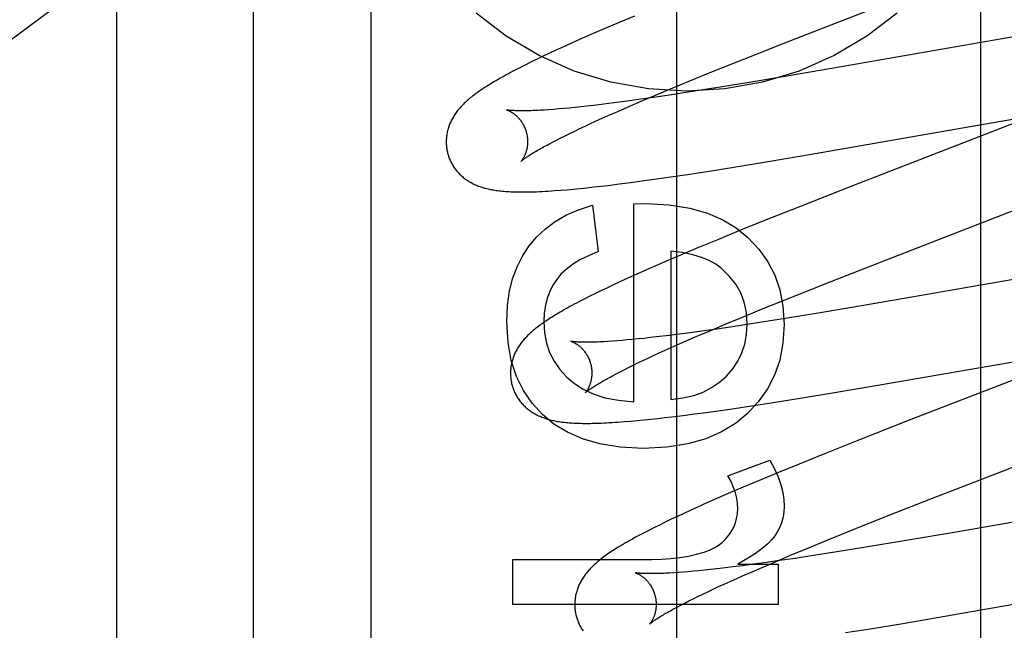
# Model space of a CAD drawing. Header units: inches. Extents: x 0 to 243, y 0 to 157.
# Tile 26 of 63: x 84.891 to 85.133, y 80.781 to 80.931. Entities that reach past the tile are written whole.
import ezdxf

# ---------------------------------------------------------------- set-up
doc = ezdxf.new("R2010")
doc.units = ezdxf.units.IN
doc.header["$LTSCALE"] = 13.357143
doc.header["$MEASUREMENT"] = 0
doc.linetypes.add('HIDDEN', pattern=[0.2, 0.1, -0.1])
doc.layers.add('DEFAULT_2', color=8, linetype='HIDDEN')
doc.layers.add('RIGHTHAND_DOOR_ASSEMBLY', color=7, linetype='CONTINUOUS')

msp = doc.modelspace()

# ---------------------------------------------------------------- linework, layer by layer
at = {"layer": 'DEFAULT_2', "color": 8, "linetype": 'HIDDEN'}
for p, q in [((84.97722, 77.70787), (84.97722, 83.20838)), ((84.91472, 80.35972), (84.91472, 81.10277)), ((85.12702, 80.37265), (85.12702, 80.97745)), ((85.09171, 80.92986), (85.13342, 80.94604)), ((85.04194, 80.93144), (85.03813, 80.92984)), ((85.03813, 80.92984), (85.03444, 80.92827)), ((85.07841, 80.92467), (85.09171, 80.92986)), ((85.03175, 80.92711), (85.02914, 80.92597)), ((85.03444, 80.92827), (85.03175, 80.92711)), ((85.13791, 80.92683), (85.09268, 80.91896)), ((85.02417, 80.92375), (85.02259, 80.92302)), ((85.02661, 80.92485), (85.02417, 80.92375)), ((85.02914, 80.92597), (85.02661, 80.92485)), ((85.06875, 80.92085), (85.07841, 80.92467)), ((85.01951, 80.92158), (85.01801, 80.92086)), ((85.02104, 80.9223), (85.01951, 80.92158)), ((85.02259, 80.92302), (85.02104, 80.9223)), ((85.01387, 80.91881), (85.01263, 80.91818)), ((85.01518, 80.91947), (85.01387, 80.91881)), ((85.01657, 80.92016), (85.01518, 80.91947)), ((85.01801, 80.92086), (85.01657, 80.92016)), ((85.0615, 80.91795), (85.06875, 80.92085)), ((85.09268, 80.91896), (85.07982, 80.91675)), ((85.05554, 80.91552), (85.0615, 80.91795)), ((85.07982, 80.91675), (85.0696, 80.91504)), ((85.05077, 80.91356), (85.05554, 80.91552)), ((85.0696, 80.91504), (85.06193, 80.9138)), ((85.04358, 80.91054), (85.04711, 80.91203)), ((85.05053, 80.91203), (85.04662, 80.91146)), ((85.04711, 80.91203), (85.05077, 80.91356)), ((85.0556, 80.9128), (85.05053, 80.91203)), ((85.06193, 80.9138), (85.0556, 80.9128)), ((85.02873, 80.90915), (85.0273, 80.909)), ((85.03022, 80.90932), (85.02873, 80.90915)), ((85.03255, 80.90958), (85.03022, 80.90932)), ((85.03498, 80.90988), (85.03255, 80.90958)), ((85.03751, 80.9102), (85.03498, 80.90988)), ((85.04014, 80.91055), (85.03751, 80.9102)), ((85.03779, 80.90803), (85.04021, 80.90909)), ((85.04286, 80.91092), (85.04014, 80.91055)), ((85.04021, 80.90909), (85.04358, 80.91054)), ((85.04662, 80.91146), (85.04286, 80.91092)), ((85.02091, 80.90844), (85.0198, 80.90836)), ((85.02207, 80.90853), (85.02091, 80.90844)), ((85.0233, 80.90863), (85.02207, 80.90853)), ((85.02458, 80.90874), (85.0233, 80.90863)), ((85.02591, 80.90886), (85.02458, 80.90874)), ((85.0273, 80.909), (85.02591, 80.90886)), ((85.03325, 80.90601), (85.03547, 80.907)), ((85.03547, 80.907), (85.03779, 80.90803)), ((85.13192, 80.90561), (85.14498, 80.90785)), ((85.14458, 80.90881), (85.13224, 80.90399)), ((85.02848, 80.9038), (85.02978, 80.90441)), ((85.02978, 80.90441), (85.03113, 80.90504)), ((85.03113, 80.90504), (85.03325, 80.90601)), ((85.08632, 80.89767), (85.13192, 80.90561)), ((85.0238, 80.90153), (85.02489, 80.90207)), ((85.02489, 80.90207), (85.02603, 80.90263)), ((85.02603, 80.90263), (85.02723, 80.90321)), ((85.02723, 80.90321), (85.02848, 80.9038)), ((85.13224, 80.90399), (85.09573, 80.88985)), ((85.02087, 80.90001), (85.02179, 80.9005)), ((85.02179, 80.9005), (85.02276, 80.901)), ((85.02276, 80.901), (85.0238, 80.90153)), ((85.07472, 80.89572), (85.08632, 80.89767)), ((85.06681, 80.89442), (85.07472, 80.89572)), ((85.05077, 80.89195), (85.05491, 80.89256)), ((85.05491, 80.89256), (85.06023, 80.89338)), ((85.06023, 80.89338), (85.06681, 80.89442)), ((85.03366, 80.88967), (85.03542, 80.88988)), ((85.03542, 80.88988), (85.03814, 80.89022)), ((85.03814, 80.89022), (85.04093, 80.89058)), ((85.04093, 80.89058), (85.0438, 80.89096)), ((85.0438, 80.89096), (85.04674, 80.89137)), ((85.04674, 80.89137), (85.05077, 80.89195)), ((85.09573, 80.88985), (85.08245, 80.88464)), ((85.0238, 80.88869), (85.02535, 80.88882)), ((85.02535, 80.88882), (85.02693, 80.88897)), ((85.02693, 80.88897), (85.02856, 80.88912)), ((85.02856, 80.88912), (85.03023, 80.88929)), ((85.03023, 80.88929), (85.03192, 80.88948)), ((85.03192, 80.88948), (85.03366, 80.88967)), ((85.03159, 80.88504), (85.033, 80.87362)), ((85.04178, 80.88535), (85.04473, 80.88541)), ((85.04178, 80.83672), (85.04178, 80.88535)), ((85.08245, 80.88464), (85.07384, 80.88122)), ((85.11787, 80.87709), (85.13665, 80.88435)), ((85.07384, 80.88122), (85.06758, 80.87869)), ((85.06758, 80.87869), (85.06251, 80.87663)), ((85.06251, 80.87663), (85.0576, 80.8746)), ((85.09895, 80.86974), (85.11787, 80.87709)), ((85.0538, 80.873), (85.05012, 80.87144)), ((85.05087, 80.87374), (85.05087, 80.83734)), ((85.0576, 80.8746), (85.0538, 80.873)), ((85.05012, 80.87144), (85.04745, 80.87028)), ((85.04233, 80.86802), (85.03989, 80.86692)), ((85.04485, 80.86914), (85.04233, 80.86802)), ((85.04745, 80.87028), (85.04485, 80.86914)), ((85.08811, 80.86547), (85.09895, 80.86974)), ((85.15351, 80.87001), (85.10813, 80.86211)), ((85.0383, 80.86619), (85.03676, 80.86547)), ((85.03989, 80.86692), (85.0383, 80.86619)), ((85.03235, 80.86336), (85.03093, 80.86266)), ((85.03378, 80.86406), (85.03235, 80.86336)), ((85.03525, 80.86476), (85.03378, 80.86406)), ((85.03676, 80.86547), (85.03525, 80.86476)), ((85.07974, 80.86214), (85.08811, 80.86547)), ((85.03093, 80.86266), (85.02956, 80.86197)), ((85.07371, 80.8597), (85.07974, 80.86214)), ((85.10813, 80.86211), (85.09527, 80.8599)), ((85.06887, 80.85772), (85.07371, 80.8597)), ((85.09527, 80.8599), (85.08505, 80.8582)), ((85.06422, 80.85579), (85.06887, 80.85772)), ((85.07106, 80.85596), (85.066, 80.85519)), ((85.07738, 80.85695), (85.07106, 80.85596)), ((85.08505, 80.8582), (85.07738, 80.85695)), ((85.05563, 80.85372), (85.05301, 80.85337)), ((85.05835, 80.85409), (85.05563, 80.85372)), ((85.05725, 80.85283), (85.06066, 80.85429)), ((85.0621, 80.85462), (85.05835, 80.85409)), ((85.06066, 80.85429), (85.06422, 80.85579)), ((85.066, 80.85519), (85.0621, 80.85462)), ((85.0365, 80.85163), (85.0354, 80.85156)), ((85.03765, 80.85172), (85.0365, 80.85163)), ((85.03887, 80.85182), (85.03765, 80.85172)), ((85.04014, 80.85193), (85.03887, 80.85182)), ((85.04146, 80.85205), (85.04014, 80.85193)), ((85.04284, 80.85219), (85.04146, 80.85205)), ((85.04427, 80.85233), (85.04284, 80.85219)), ((85.04575, 80.8525), (85.04427, 80.85233)), ((85.04807, 80.85276), (85.04575, 80.8525)), ((85.05049, 80.85305), (85.04807, 80.85276)), ((85.05301, 80.85337), (85.05049, 80.85305)), ((85.05243, 80.85073), (85.05479, 80.85177)), ((85.05479, 80.85177), (85.05725, 80.85283)), ((85.04662, 80.84811), (85.048, 80.84874)), ((85.048, 80.84874), (85.05016, 80.84972)), ((85.05016, 80.84972), (85.05243, 80.85073)), ((85.10222, 80.84089), (85.14805, 80.84887)), ((85.04158, 80.84572), (85.04276, 80.84629)), ((85.04276, 80.84629), (85.044, 80.84688)), ((85.044, 80.84688), (85.04528, 80.84749)), ((85.04528, 80.84749), (85.04662, 80.84811)), ((85.15041, 80.84813), (85.10941, 80.83223)), ((85.0374, 80.84361), (85.03836, 80.84411)), ((85.03836, 80.84411), (85.03938, 80.84463)), ((85.03938, 80.84463), (85.04045, 80.84517)), ((85.04045, 80.84517), (85.04158, 80.84572)), ((85.0365, 80.84314), (85.0374, 80.84361)), ((85.08262, 80.83764), (85.09056, 80.83893)), ((85.09056, 80.83893), (85.10222, 80.84089)), ((85.07067, 80.83577), (85.07601, 80.83659)), ((85.07601, 80.83659), (85.08262, 80.83764)), ((85.05664, 80.83377), (85.05952, 80.83416)), ((85.05952, 80.83416), (85.06247, 80.83457)), ((85.06247, 80.83457), (85.06651, 80.83515)), ((85.06651, 80.83515), (85.07067, 80.83577)), ((85.03939, 80.83189), (85.04099, 80.83202)), ((85.04099, 80.83202), (85.04261, 80.83216)), ((85.04261, 80.83216), (85.04425, 80.83232)), ((85.04425, 80.83232), (85.04592, 80.83249)), ((85.04592, 80.83249), (85.04761, 80.83267)), ((85.04761, 80.83267), (85.04934, 80.83287)), ((85.04934, 80.83287), (85.05111, 80.83308)), ((85.05111, 80.83308), (85.05384, 80.83341)), ((85.05384, 80.83341), (85.05664, 80.83377)), ((85.10941, 80.83223), (85.09722, 80.82745)), ((85.13187, 80.8196), (85.16355, 80.83189)), ((85.09722, 80.82745), (85.08861, 80.82402)), ((85.06486, 80.81861), (85.07512, 80.82242)), ((85.08861, 80.82402), (85.08235, 80.82149)), ((85.08235, 80.82149), (85.0773, 80.81942)), ((85.11514, 80.8131), (85.13187, 80.8196)), ((85.0724, 80.81739), (85.06862, 80.8158)), ((85.0773, 80.81942), (85.0724, 80.81739)), ((85.06862, 80.8158), (85.06496, 80.81423)), ((85.0623, 80.81308), (85.05972, 80.81194)), ((85.06496, 80.81423), (85.0623, 80.81308)), ((85.10426, 80.80882), (85.11514, 80.8131)), ((85.05559, 80.81009), (85.054, 80.80936)), ((85.05721, 80.81082), (85.05559, 80.81009)), ((85.05972, 80.81194), (85.05721, 80.81082)), ((85.163, 80.81214), (85.12094, 80.8048)), ((85.05094, 80.80793), (85.04947, 80.80722)), ((85.05245, 80.80864), (85.05094, 80.80793)), ((85.054, 80.80936), (85.05245, 80.80864)), ((85.09586, 80.80548), (85.10426, 80.80882)), ((85.04663, 80.80582), (85.04526, 80.80513)), ((85.04803, 80.80652), (85.04663, 80.80582)), ((85.04947, 80.80722), (85.04803, 80.80652)), ((85.0898, 80.80303), (85.09586, 80.80548)), ((85.08493, 80.80104), (85.0898, 80.80303)), ((85.10819, 80.80263), (85.09921, 80.80114)), ((85.12094, 80.8048), (85.10819, 80.80263)), ((85.08027, 80.79911), (85.08493, 80.80104)), ((85.09921, 80.80114), (85.09163, 80.79992)), ((85.01201, 80.79805), (85.04614, 80.79805)), ((85.01201, 80.787), (85.01201, 80.79805)), ((85.07669, 80.7976), (85.08027, 80.79911)), ((85.08138, 80.79834), (85.07751, 80.79777)), ((85.08641, 80.7991), (85.08138, 80.79834)), ((85.09163, 80.79992), (85.08641, 80.7991)), ((85.05911, 80.79544), (85.05771, 80.7953)), ((85.06055, 80.7956), (85.05911, 80.79544)), ((85.06204, 80.79576), (85.06055, 80.7956)), ((85.06358, 80.79594), (85.06204, 80.79576)), ((85.06598, 80.79623), (85.06358, 80.79594)), ((85.06849, 80.79654), (85.06598, 80.79623)), ((85.06732, 80.79694), (85.0772, 80.79694)), ((85.07109, 80.79688), (85.06849, 80.79654)), ((85.07078, 80.79506), (85.07325, 80.79613)), ((85.07378, 80.79725), (85.07109, 80.79688)), ((85.07325, 80.79613), (85.07669, 80.7976)), ((85.07751, 80.79777), (85.07378, 80.79725)), ((85.0772, 80.79694), (85.0772, 80.787)), ((85.05269, 80.79487), (85.05157, 80.79479)), ((85.05386, 80.79496), (85.05269, 80.79487)), ((85.05509, 80.79506), (85.05386, 80.79496)), ((85.05637, 80.79518), (85.05509, 80.79506)), ((85.05771, 80.7953), (85.05637, 80.79518)), ((85.06395, 80.79202), (85.06613, 80.79301)), ((85.06613, 80.79301), (85.06841, 80.79402)), ((85.06841, 80.79402), (85.07078, 80.79506)), ((85.10832, 80.78247), (85.17322, 80.7937)), ((85.05992, 80.79016), (85.06122, 80.79076)), ((85.06122, 80.79076), (85.06256, 80.79139)), ((85.06256, 80.79139), (85.06395, 80.79202)), ((85.05527, 80.78789), (85.05635, 80.78843)), ((85.05635, 80.78843), (85.05749, 80.78899)), ((85.05749, 80.78899), (85.05868, 80.78956)), ((85.05868, 80.78956), (85.05992, 80.79016)), ((85.0772, 80.787), (85.01201, 80.787)), ((85.05237, 80.78639), (85.05328, 80.78687)), ((85.05328, 80.78687), (85.05425, 80.78737)), ((85.05425, 80.78737), (85.05527, 80.78789)), ((85.09371, 80.7801), (85.10035, 80.78116)), ((85.10035, 80.78116), (85.10832, 80.78247))]:
    msp.add_line(p, q, dxfattribs=at)
for points in [[(85.10644, 80.93214), (85.09903, 80.92646), (85.09097, 80.92171), (85.08238, 80.91793), (85.07339, 80.9152), (85.06412, 80.91354), (85.05472, 80.91299), (85.04532, 80.91354), (85.03606, 80.9152), (85.02706, 80.91793), (85.01848, 80.92171), (85.01041, 80.92646), (85.003, 80.93214)], [(85.01263, 80.91818), (85.01205, 80.91787), (85.01148, 80.91757), (85.01093, 80.91727), (85.0104, 80.91698), (85.00988, 80.9167), (85.00938, 80.91643), (85.0089, 80.91616), (85.00844, 80.91589), (85.00799, 80.91563), (85.00756, 80.91538), (85.00714, 80.91513), (85.00673, 80.91489), (85.00634, 80.91465), (85.00595, 80.91441), (85.00558, 80.91418), (85.00522, 80.91395), (85.00487, 80.91372), (85.00453, 80.91349), (85.0042, 80.91327), (85.00388, 80.91305), (85.00356, 80.91283), (85.00326, 80.91261), (85.00296, 80.9124), (85.00267, 80.91218), (85.00239, 80.91197), (85.00211, 80.91176), (85.00184, 80.91154), (85.00158, 80.91133), (85.00132, 80.91112), (85.00107, 80.9109)], [(85.00107, 80.9109), (85.00082, 80.91069), (85.00058, 80.91047), (85.00034, 80.91025), (85.00011, 80.91004), (84.99989, 80.90982), (84.99967, 80.90959), (84.99946, 80.90937), (84.99925, 80.90915), (84.99905, 80.90892), (84.99885, 80.90869), (84.99866, 80.90847), (84.99847, 80.90823), (84.99829, 80.908), (84.99812, 80.90777), (84.99795, 80.90753), (84.99779, 80.90729), (84.99763, 80.90705), (84.99748, 80.90681), (84.99733, 80.90657), (84.99719, 80.90632), (84.99706, 80.90607), (84.99693, 80.90582), (84.99681, 80.90557), (84.99669, 80.90532), (84.99658, 80.90507), (84.99648, 80.90482), (84.99638, 80.90457), (84.99629, 80.90432), (84.99621, 80.90406), (84.99613, 80.9038), (84.99606, 80.90354), (84.99599, 80.90328), (84.99593, 80.90302), (84.99587, 80.90275), (84.99582, 80.90248), (84.99578, 80.90221), (84.99574, 80.90194), (84.99571, 80.90167), (84.99569, 80.9014), (84.99567, 80.90112), (84.99566, 80.90085), (84.99566, 80.90057), (84.99566, 80.90029), (84.99567, 80.90001), (84.99569, 80.89974), (84.99571, 80.89946), (84.99574, 80.89918), (84.99578, 80.8989), (84.99583, 80.89863), (84.99588, 80.89835), (84.99594, 80.89808), (84.996, 80.89781), (84.99606, 80.89758)], [(85.01049, 80.9084), (85.01048, 80.9084), (85.01047, 80.9084), (85.01047, 80.9084), (85.01047, 80.9084), (85.01049, 80.9084), (85.01051, 80.90839), (85.01054, 80.90838), (85.01057, 80.90837), (85.01062, 80.90836), (85.01067, 80.90834), (85.01072, 80.90832), (85.01078, 80.9083), (85.01085, 80.90827), (85.01092, 80.90824), (85.011, 80.90821), (85.01108, 80.90817), (85.01116, 80.90813), (85.01125, 80.90809), (85.01135, 80.90804), (85.01145, 80.90799), (85.01155, 80.90793), (85.01165, 80.90787), (85.01176, 80.90781), (85.01187, 80.90774), (85.01198, 80.90766), (85.0121, 80.90758), (85.01221, 80.9075), (85.01233, 80.90741), (85.01246, 80.90731), (85.01258, 80.90721), (85.01271, 80.90711), (85.01284, 80.90699), (85.01297, 80.90688), (85.0131, 80.90675), (85.01323, 80.90662), (85.01336, 80.90648), (85.01349, 80.90633), (85.01362, 80.90618), (85.01375, 80.90602), (85.01388, 80.90586), (85.01401, 80.90568), (85.01414, 80.9055), (85.01426, 80.90532), (85.01438, 80.90512), (85.0145, 80.90492), (85.01462, 80.90472), (85.01473, 80.90451), (85.01483, 80.90429), (85.01493, 80.90407), (85.01503, 80.90384), (85.01511, 80.90361), (85.0152, 80.90338), (85.01527, 80.90314), (85.01533, 80.90293)], [(85.0198, 80.90836), (85.01875, 80.9083), (85.01825, 80.90828), (85.01777, 80.90825), (85.0173, 80.90823), (85.01684, 80.90822), (85.01641, 80.9082), (85.01598, 80.90819), (85.01558, 80.90818), (85.01519, 80.90817), (85.01481, 80.90817), (85.01446, 80.90817), (85.01411, 80.90817), (85.01379, 80.90817), (85.01348, 80.90817), (85.01319, 80.90818), (85.01291, 80.90819), (85.01265, 80.9082), (85.01241, 80.90821), (85.01218, 80.90822), (85.01197, 80.90823), (85.01177, 80.90825), (85.0116, 80.90826), (85.01144, 80.90827), (85.01129, 80.90829), (85.01116, 80.9083), (85.01104, 80.90831), (85.01093, 80.90833), (85.01084, 80.90834), (85.01075, 80.90835), (85.01068, 80.90836), (85.01062, 80.90837), (85.01057, 80.90838), (85.01053, 80.90839), (85.0105, 80.9084), (85.01049, 80.9084)], [(85.01533, 80.90293), (85.01539, 80.90272), (85.01545, 80.90248), (85.0155, 80.90224), (85.01554, 80.90199), (85.01557, 80.90175), (85.0156, 80.90151), (85.01562, 80.90127), (85.01564, 80.90103), (85.01565, 80.9008), (85.01565, 80.90057), (85.01565, 80.90034), (85.01564, 80.90011), (85.01562, 80.89989), (85.0156, 80.89968), (85.01557, 80.89947), (85.01554, 80.89927), (85.01551, 80.89907), (85.01547, 80.89887), (85.01543, 80.89869), (85.01539, 80.89851), (85.01534, 80.89833), (85.01529, 80.89816), (85.01524, 80.898), (85.01518, 80.89785), (85.01513, 80.8977), (85.01507, 80.89755), (85.01502, 80.89741), (85.01496, 80.89728), (85.0149, 80.89715), (85.01484, 80.89703), (85.01478, 80.89691), (85.01473, 80.8968), (85.01467, 80.8967), (85.01461, 80.8966), (85.01455, 80.8965), (85.0145, 80.89641), (85.01444, 80.89633), (85.01439, 80.89625), (85.01434, 80.89618), (85.01429, 80.89611), (85.01425, 80.89605), (85.0142, 80.89599), (85.01416, 80.89594), (85.01413, 80.89589), (85.01409, 80.89585), (85.01406, 80.89582), (85.01404, 80.89579), (85.01402, 80.89577), (85.014, 80.89575), (85.01399, 80.89574), (85.01399, 80.89574)], [(85.01399, 80.89574), (85.014, 80.89575), (85.01402, 80.89576), (85.01404, 80.89578), (85.01407, 80.89581), (85.01411, 80.89585), (85.01417, 80.89589), (85.01423, 80.89594), (85.0143, 80.896), (85.01438, 80.89607), (85.01447, 80.89614), (85.01458, 80.89622), (85.01469, 80.89631), (85.01482, 80.8964), (85.01497, 80.89651), (85.01512, 80.89662), (85.01529, 80.89673), (85.01548, 80.89686), (85.01567, 80.89699), (85.01589, 80.89713), (85.01611, 80.89728), (85.01636, 80.89743), (85.01661, 80.89759), (85.01688, 80.89776), (85.01717, 80.89793), (85.01747, 80.89811), (85.01779, 80.8983), (85.01812, 80.89849), (85.01847, 80.89869), (85.01883, 80.8989), (85.01921, 80.89911), (85.0196, 80.89933), (85.02001, 80.89955), (85.02043, 80.89978), (85.02087, 80.90001)], [(84.99606, 80.89758), (84.99613, 80.89735), (84.99621, 80.89708), (84.9963, 80.89682), (84.9964, 80.89656), (84.9965, 80.8963), (84.99661, 80.89604), (84.99673, 80.89579), (84.99685, 80.89554), (84.99698, 80.89529), (84.99712, 80.89505), (84.99726, 80.89481), (84.9974, 80.89458), (84.99755, 80.89434), (84.99771, 80.89412), (84.99787, 80.8939), (84.99804, 80.89368), (84.99821, 80.89347), (84.99838, 80.89326), (84.99856, 80.89305), (84.99875, 80.89285), (84.99894, 80.89266), (84.99913, 80.89247), (84.99932, 80.89229), (84.99953, 80.89211), (84.99973, 80.89193), (84.99994, 80.89176), (85.00015, 80.8916), (85.00036, 80.89143), (85.00059, 80.89127), (85.00081, 80.89112), (85.00105, 80.89097), (85.00128, 80.89082), (85.00153, 80.89068), (85.00177, 80.89054), (85.00202, 80.8904), (85.00228, 80.89027), (85.00254, 80.89015), (85.0028, 80.89003), (85.00306, 80.88991), (85.00333, 80.8898), (85.00361, 80.8897), (85.00388, 80.8896), (85.00416, 80.8895), (85.00445, 80.88941), (85.00474, 80.88932), (85.00503, 80.88923), (85.00533, 80.88915), (85.00563, 80.88907), (85.00594, 80.889), (85.00626, 80.88893), (85.00658, 80.88887), (85.0069, 80.8888), (85.00724, 80.88874), (85.00758, 80.88869), (85.00793, 80.88864), (85.00829, 80.88859), (85.00866, 80.88854), (85.00904, 80.8885), (85.00942, 80.88846), (85.00982, 80.88842), (85.01022, 80.88839), (85.01064, 80.88836), (85.01107, 80.88834), (85.01151, 80.88832), (85.01196, 80.8883), (85.01242, 80.88828), (85.01289, 80.88827), (85.01338, 80.88826), (85.01388, 80.88826), (85.0144, 80.88826), (85.01493, 80.88826), (85.01547, 80.88827), (85.01604, 80.88828), (85.01663, 80.88829), (85.01724, 80.88831), (85.01788, 80.88833), (85.01855, 80.88836), (85.01925, 80.88839), (85.01998, 80.88843), (85.02073, 80.88848), (85.02148, 80.88853), (85.02225, 80.88858), (85.0238, 80.88869)], [(85.01607, 80.87502), (85.01793, 80.87722), (85.02005, 80.87921), (85.0224, 80.88098), (85.02508, 80.88254), (85.02815, 80.88389), (85.03159, 80.88504)], [(85.04473, 80.88541), (85.05046, 80.88508), (85.05552, 80.88431), (85.05985, 80.88307), (85.06361, 80.88142), (85.06693, 80.87944), (85.06976, 80.87711)], [(85.06976, 80.87711), (85.07246, 80.87422), (85.07466, 80.87111), (85.07637, 80.86782), (85.0776, 80.86422), (85.07837, 80.86019), (85.07868, 80.85576)], [(85.01053, 80.85637), (85.01074, 80.86037), (85.01124, 80.86398), (85.01206, 80.86718), (85.01315, 80.87005), (85.01448, 80.87268), (85.01607, 80.87502)], [(85.033, 80.87362), (85.03058, 80.87262), (85.02846, 80.87156), (85.02665, 80.87044), (85.02512, 80.86926), (85.02384, 80.86806), (85.0228, 80.86681)], [(85.06319, 80.86955), (85.06187, 80.87053), (85.06027, 80.87141), (85.05841, 80.8722), (85.05624, 80.87286), (85.05372, 80.87337), (85.05087, 80.87374)], [(85.06959, 80.85588), (85.06939, 80.85865), (85.06885, 80.86119), (85.068, 80.86348), (85.06679, 80.8656), (85.06518, 80.86763), (85.06319, 80.86955)], [(85.0228, 80.86681), (85.02186, 80.86539), (85.02108, 80.86386), (85.02046, 80.86223), (85.02001, 80.86047), (85.01973, 80.85853), (85.01962, 80.85643)], [(85.02956, 80.86197), (85.0289, 80.86163), (85.02827, 80.8613), (85.02767, 80.86099), (85.0271, 80.86069), (85.02656, 80.86039), (85.02603, 80.86011), (85.02552, 80.85983), (85.02504, 80.85956), (85.02457, 80.85929), (85.02411, 80.85903), (85.02367, 80.85878), (85.02325, 80.85853), (85.02283, 80.85828), (85.02244, 80.85804), (85.02205, 80.85781), (85.02167, 80.85757), (85.02131, 80.85734), (85.02095, 80.85711), (85.02061, 80.85689), (85.02027, 80.85667), (85.01994, 80.85645), (85.01962, 80.85623), (85.01931, 80.85601), (85.01901, 80.85579), (85.01871, 80.85558), (85.01842, 80.85536), (85.01814, 80.85515), (85.01787, 80.85494), (85.0176, 80.85472), (85.01733, 80.85451), (85.01708, 80.8543), (85.01683, 80.85408)], [(85.01931, 80.83366), (85.01674, 80.83643), (85.01461, 80.83957), (85.0129, 80.843), (85.01164, 80.84688), (85.01086, 80.85135), (85.01053, 80.85637)], [(85.01962, 80.85643), (85.0198, 80.85368), (85.02028, 80.85115), (85.02106, 80.84886), (85.02214, 80.84674), (85.02356, 80.84471), (85.02531, 80.84279)], [(85.06448, 80.84306), (85.06603, 80.84484), (85.06729, 80.84674), (85.06828, 80.84875), (85.06898, 80.85091), (85.06942, 80.85329), (85.06959, 80.85588)], [(85.01683, 80.85408), (85.01658, 80.85387), (85.01634, 80.85365), (85.01611, 80.85344), (85.01588, 80.85322), (85.01566, 80.853), (85.01544, 80.85278), (85.01523, 80.85256), (85.01502, 80.85233), (85.01482, 80.85211), (85.01462, 80.85188), (85.01443, 80.85165), (85.01425, 80.85142), (85.01407, 80.85119), (85.01389, 80.85096), (85.01373, 80.85072), (85.01356, 80.85048), (85.01341, 80.85024), (85.01326, 80.85), (85.01311, 80.84976), (85.01297, 80.84951), (85.01284, 80.84926), (85.01271, 80.84901), (85.01259, 80.84876), (85.01247, 80.84851), (85.01237, 80.84826), (85.01226, 80.84801), (85.01217, 80.84776), (85.01208, 80.84751), (85.012, 80.84726), (85.01192, 80.847), (85.01184, 80.84674), (85.01178, 80.84648), (85.01172, 80.84621), (85.01166, 80.84595), (85.01161, 80.84568), (85.01157, 80.84541), (85.01153, 80.84514), (85.0115, 80.84487), (85.01148, 80.8446), (85.01146, 80.84432), (85.01145, 80.84405), (85.01145, 80.84377), (85.01145, 80.84349), (85.01146, 80.84322), (85.01148, 80.84294), (85.0115, 80.84266), (85.01153, 80.84239), (85.01157, 80.84211), (85.01162, 80.84183), (85.01167, 80.84156), (85.01173, 80.84129), (85.01179, 80.84102), (85.01185, 80.84078)], [(85.07868, 80.85576), (85.07836, 80.85117), (85.07758, 80.84699), (85.07632, 80.84329), (85.07457, 80.83991), (85.07232, 80.83673), (85.06958, 80.83379)], [(85.02629, 80.85161), (85.02627, 80.85161), (85.02626, 80.85161), (85.02626, 80.85161), (85.02626, 80.85161), (85.02628, 80.85161), (85.0263, 80.8516), (85.02633, 80.85159), (85.02636, 80.85158), (85.0264, 80.85157), (85.02645, 80.85155), (85.02651, 80.85153), (85.02657, 80.85151), (85.02664, 80.85148), (85.02671, 80.85145), (85.02679, 80.85142), (85.02687, 80.85138), (85.02695, 80.85134), (85.02704, 80.8513), (85.02714, 80.85125), (85.02723, 80.8512), (85.02733, 80.85114), (85.02744, 80.85108), (85.02754, 80.85102), (85.02765, 80.85095), (85.02777, 80.85087), (85.02788, 80.85079), (85.028, 80.85071), (85.02812, 80.85062), (85.02824, 80.85053), (85.02837, 80.85042), (85.0285, 80.85032), (85.02862, 80.85021), (85.02875, 80.85009), (85.02888, 80.84996), (85.02902, 80.84983), (85.02915, 80.84969), (85.02928, 80.84955), (85.02941, 80.84939), (85.02954, 80.84923), (85.02967, 80.84907), (85.0298, 80.84889), (85.02993, 80.84871), (85.03005, 80.84853), (85.03017, 80.84833), (85.03029, 80.84813), (85.03041, 80.84793), (85.03052, 80.84772), (85.03062, 80.8475), (85.03072, 80.84728), (85.03082, 80.84705), (85.0309, 80.84682), (85.03099, 80.84659), (85.03106, 80.84635), (85.03112, 80.84614)], [(85.0354, 80.85156), (85.03436, 80.8515), (85.03386, 80.85148), (85.03338, 80.85145), (85.03292, 80.85143), (85.03247, 80.85142), (85.03204, 80.8514), (85.03162, 80.85139), (85.03122, 80.85139), (85.03084, 80.85138), (85.03047, 80.85138), (85.03012, 80.85137), (85.02978, 80.85138), (85.02946, 80.85138), (85.02916, 80.85138), (85.02887, 80.85139), (85.0286, 80.8514), (85.02835, 80.85141), (85.02811, 80.85142), (85.02789, 80.85143), (85.02768, 80.85145), (85.02749, 80.85146), (85.02732, 80.85147), (85.02716, 80.85149), (85.02701, 80.8515), (85.02688, 80.85152), (85.02676, 80.85153), (85.02666, 80.85155), (85.02657, 80.85156), (85.02649, 80.85157), (85.02642, 80.85158), (85.02637, 80.85159), (85.02633, 80.8516), (85.02629, 80.85161), (85.02629, 80.85161)], [(85.03112, 80.84614), (85.03118, 80.84593), (85.03124, 80.84569), (85.03129, 80.84545), (85.03133, 80.84521), (85.03136, 80.84497), (85.03139, 80.84473), (85.03142, 80.84449), (85.03143, 80.84425), (85.03144, 80.84402), (85.03144, 80.84378), (85.03144, 80.84356), (85.03143, 80.84333), (85.03141, 80.84311), (85.03139, 80.8429), (85.03137, 80.84269), (85.03134, 80.84249), (85.0313, 80.84229), (85.03127, 80.8421), (85.03122, 80.84191), (85.03118, 80.84173), (85.03113, 80.84156), (85.03108, 80.84139), (85.03103, 80.84123), (85.03098, 80.84107), (85.03093, 80.84092), (85.03087, 80.84078), (85.03081, 80.84064), (85.03076, 80.8405), (85.0307, 80.84038), (85.03064, 80.84025), (85.03058, 80.84014), (85.03052, 80.84003), (85.03047, 80.83992), (85.03041, 80.83982), (85.03035, 80.83972), (85.0303, 80.83963), (85.03024, 80.83955), (85.03019, 80.83947), (85.03014, 80.8394), (85.03009, 80.83933), (85.03005, 80.83927), (85.03, 80.83921), (85.02996, 80.83916), (85.02992, 80.83911), (85.02989, 80.83907), (85.02986, 80.83903), (85.02983, 80.839), (85.02981, 80.83898), (85.0298, 80.83896), (85.02979, 80.83895), (85.02978, 80.83895)], [(85.02531, 80.84279), (85.02715, 80.84122), (85.02932, 80.83986), (85.03179, 80.8387), (85.03466, 80.83777), (85.038, 80.83712), (85.04178, 80.83672)], [(85.02978, 80.83895), (85.02979, 80.83895), (85.0298, 80.83897), (85.02982, 80.83899), (85.02986, 80.83901), (85.02989, 80.83905), (85.02994, 80.83909), (85.03, 80.83914), (85.03007, 80.8392), (85.03015, 80.83926), (85.03024, 80.83933), (85.03034, 80.83941), (85.03045, 80.83949), (85.03058, 80.83958), (85.03072, 80.83968), (85.03087, 80.83979), (85.03103, 80.83991), (85.03121, 80.84003), (85.0314, 80.84016), (85.03161, 80.8403), (85.03183, 80.84044), (85.03207, 80.84059), (85.03232, 80.84075), (85.03259, 80.84091), (85.03287, 80.84109), (85.03316, 80.84126), (85.03347, 80.84145), (85.0338, 80.84164), (85.03414, 80.84183), (85.0345, 80.84204), (85.03487, 80.84224), (85.03525, 80.84246), (85.03565, 80.84268), (85.03607, 80.8429), (85.0365, 80.84314)], [(85.05087, 80.83734), (85.05381, 80.8377), (85.05645, 80.83831), (85.05879, 80.83916), (85.06087, 80.84024), (85.06278, 80.84154), (85.06448, 80.84306)], [(85.01185, 80.84078), (85.01192, 80.84056), (85.012, 80.84029), (85.0121, 80.84002), (85.01219, 80.83976), (85.0123, 80.8395), (85.01241, 80.83924), (85.01253, 80.83899), (85.01265, 80.83874), (85.01278, 80.83849), (85.01291, 80.83825), (85.01305, 80.83801), (85.0132, 80.83777), (85.01335, 80.83754), (85.01351, 80.83731), (85.01367, 80.83709), (85.01384, 80.83687), (85.01401, 80.83666), (85.01419, 80.83645), (85.01437, 80.83625), (85.01455, 80.83605), (85.01474, 80.83585), (85.01494, 80.83566), (85.01513, 80.83548), (85.01534, 80.8353), (85.01554, 80.83512), (85.01575, 80.83495), (85.01596, 80.83479), (85.01618, 80.83462), (85.0164, 80.83447), (85.01663, 80.83431), (85.01687, 80.83416), (85.01711, 80.83401), (85.01735, 80.83387), (85.0176, 80.83373), (85.01785, 80.83359), (85.01811, 80.83346), (85.01837, 80.83334), (85.01863, 80.83322), (85.0189, 80.83311), (85.01917, 80.833), (85.01944, 80.83289), (85.01972, 80.83279), (85.02001, 80.83269), (85.02029, 80.8326), (85.02058, 80.83251), (85.02088, 80.83242), (85.02118, 80.83234), (85.02148, 80.83227), (85.02179, 80.8322), (85.0221, 80.83213), (85.02241, 80.83207), (85.02273, 80.832), (85.02305, 80.83195), (85.02338, 80.8319), (85.02372, 80.83185), (85.02405, 80.8318), (85.0244, 80.83176), (85.02475, 80.83172), (85.0251, 80.83168), (85.02547, 80.83165), (85.02584, 80.83161), (85.02621, 80.83159), (85.0266, 80.83156), (85.02699, 80.83154), (85.0274, 80.83152), (85.02781, 80.8315), (85.02823, 80.83149), (85.02867, 80.83148), (85.02912, 80.83147), (85.02957, 80.83147), (85.03005, 80.83147), (85.03053, 80.83147), (85.03103, 80.83147), (85.03155, 80.83148), (85.03209, 80.83149), (85.03264, 80.83151), (85.03322, 80.83152), (85.03381, 80.83155), (85.03443, 80.83157), (85.03507, 80.8316), (85.03573, 80.83164), (85.03642, 80.83168), (85.03713, 80.83172), (85.03786, 80.83177), (85.03939, 80.83189)], [(85.04405, 80.82531), (85.03839, 80.82563), (85.0334, 80.82641), (85.02913, 80.82765), (85.02542, 80.8293), (85.02213, 80.83129), (85.01931, 80.83366)], [(85.06958, 80.83379), (85.06669, 80.83141), (85.0633, 80.82938), (85.05947, 80.8277), (85.05505, 80.82643), (85.04989, 80.82564), (85.04405, 80.82531)], [(85.07512, 80.82242), (85.07627, 80.82032), (85.07718, 80.81831), (85.07786, 80.81638), (85.07833, 80.81453), (85.0786, 80.81275), (85.07868, 80.81106)], [(85.06726, 80.81051), (85.0672, 80.81178), (85.06702, 80.81308), (85.06671, 80.8144), (85.06625, 80.81576), (85.06564, 80.81717), (85.06486, 80.81861)], [(85.06506, 80.80399), (85.06574, 80.80499), (85.06629, 80.80601), (85.06671, 80.80705), (85.06701, 80.80813), (85.06719, 80.80929), (85.06726, 80.81051)], [(85.07868, 80.81106), (85.07861, 80.80977), (85.07843, 80.80853), (85.07812, 80.80734), (85.0777, 80.80618), (85.07715, 80.80505), (85.07647, 80.80394)], [(85.04526, 80.80513), (85.04459, 80.80479), (85.04393, 80.80444), (85.04328, 80.8041), (85.04264, 80.80376), (85.04201, 80.80342), (85.04139, 80.80308), (85.0408, 80.80275), (85.04024, 80.80243), (85.03969, 80.80212), (85.03918, 80.80182), (85.03868, 80.80153), (85.03822, 80.80124), (85.03777, 80.80097), (85.03733, 80.8007), (85.03692, 80.80044), (85.03652, 80.80018), (85.03613, 80.79992), (85.03576, 80.79967), (85.0354, 80.79942), (85.03504, 80.79918), (85.03471, 80.79894), (85.03438, 80.7987), (85.03406, 80.79846), (85.03376, 80.79823), (85.03346, 80.79799), (85.03318, 80.79776), (85.03291, 80.79754), (85.03264, 80.79731)], [(85.05903, 80.79989), (85.06031, 80.80036), (85.06147, 80.80091), (85.0625, 80.80153), (85.06343, 80.80225), (85.06428, 80.80307), (85.06506, 80.80399)], [(85.07647, 80.80394), (85.07569, 80.80295), (85.07463, 80.80189), (85.0733, 80.80076), (85.07165, 80.79956), (85.06965, 80.79829), (85.06732, 80.79694)], [(85.04614, 80.79805), (85.04857, 80.79811), (85.05088, 80.79827), (85.05307, 80.79854), (85.05516, 80.7989), (85.05715, 80.79935), (85.05903, 80.79989)], [(85.03264, 80.79731), (85.03239, 80.79709), (85.03214, 80.79687), (85.0319, 80.79665), (85.03167, 80.79643), (85.03145, 80.79621), (85.03123, 80.796), (85.03103, 80.79578), (85.03082, 80.79556), (85.03062, 80.79533), (85.03043, 80.79511), (85.03024, 80.79489), (85.03006, 80.79466), (85.02988, 80.79443), (85.02971, 80.7942), (85.02954, 80.79396), (85.02938, 80.79372), (85.02922, 80.79348), (85.02907, 80.79324), (85.02892, 80.793), (85.02878, 80.79275), (85.02864, 80.7925), (85.02852, 80.79225), (85.02839, 80.792), (85.02828, 80.79175), (85.02817, 80.7915), (85.02807, 80.79125), (85.02797, 80.791), (85.02788, 80.79074), (85.02779, 80.79049), (85.02771, 80.79023), (85.02764, 80.78997), (85.02757, 80.78971), (85.02751, 80.78945), (85.02746, 80.78918), (85.02741, 80.78891), (85.02736, 80.78864), (85.02733, 80.78837), (85.0273, 80.7881), (85.02727, 80.78782), (85.02725, 80.78755), (85.02724, 80.78727), (85.02724, 80.78699), (85.02724, 80.78672), (85.02725, 80.78644), (85.02727, 80.78616), (85.02729, 80.78588), (85.02732, 80.7856), (85.02736, 80.78533), (85.02741, 80.78505), (85.02746, 80.78477), (85.02752, 80.7845), (85.02758, 80.78423), (85.02764, 80.78399)], [(85.04207, 80.79482), (85.04206, 80.79482), (85.04205, 80.79482), (85.04205, 80.79482), (85.04207, 80.79482), (85.04209, 80.79481), (85.04212, 80.7948), (85.04216, 80.79479), (85.0422, 80.79478), (85.04225, 80.79476), (85.04231, 80.79474), (85.04237, 80.79471), (85.04244, 80.79469), (85.04251, 80.79466), (85.04259, 80.79462), (85.04267, 80.79459), (85.04275, 80.79455), (85.04284, 80.7945), (85.04294, 80.79445), (85.04303, 80.7944), (85.04314, 80.79434), (85.04324, 80.79428), (85.04335, 80.79422), (85.04346, 80.79415), (85.04357, 80.79407), (85.04369, 80.794), (85.0438, 80.79391), (85.04392, 80.79382), (85.04405, 80.79373), (85.04417, 80.79363), (85.0443, 80.79352), (85.04442, 80.79341), (85.04455, 80.79329), (85.04468, 80.79316), (85.04481, 80.79303), (85.04495, 80.79289), (85.04508, 80.79275), (85.04521, 80.79259), (85.04534, 80.79244), (85.04547, 80.79227), (85.0456, 80.7921), (85.04572, 80.79192), (85.04585, 80.79173), (85.04597, 80.79154), (85.04609, 80.79134), (85.0462, 80.79113), (85.04631, 80.79092), (85.04641, 80.7907), (85.04651, 80.79048), (85.04661, 80.79026), (85.0467, 80.79003), (85.04678, 80.78979), (85.04685, 80.78956), (85.04691, 80.78935)], [(85.05157, 80.79479), (85.05052, 80.79473), (85.05001, 80.7947), (85.04952, 80.79468), (85.04905, 80.79466), (85.04859, 80.79464), (85.04814, 80.79462), (85.04772, 80.79461), (85.04731, 80.7946), (85.04691, 80.79459), (85.04653, 80.79459), (85.04617, 80.79458), (85.04582, 80.79458), (85.04549, 80.79459), (85.04518, 80.79459), (85.04488, 80.79459), (85.0446, 80.7946), (85.04433, 80.79461), (85.04408, 80.79462), (85.04385, 80.79463), (85.04363, 80.79464), (85.04343, 80.79466), (85.04324, 80.79467), (85.04307, 80.79469), (85.04292, 80.7947), (85.04277, 80.79471), (85.04265, 80.79473), (85.04253, 80.79474), (85.04243, 80.79476), (85.04234, 80.79477), (85.04227, 80.79478), (85.0422, 80.79479), (85.04215, 80.7948), (85.04211, 80.79481), (85.04208, 80.79482), (85.04207, 80.79482)], [(85.04691, 80.78935), (85.04697, 80.78914), (85.04703, 80.7889), (85.04708, 80.78866), (85.04712, 80.78841), (85.04716, 80.78817), (85.04718, 80.78793), (85.04721, 80.78769), (85.04722, 80.78745), (85.04723, 80.78722), (85.04723, 80.78699), (85.04723, 80.78676), (85.04722, 80.78654), (85.0472, 80.78632), (85.04718, 80.7861), (85.04716, 80.78589), (85.04713, 80.78569), (85.04709, 80.78549), (85.04705, 80.7853), (85.04701, 80.78511), (85.04697, 80.78493), (85.04692, 80.78476), (85.04687, 80.78459), (85.04682, 80.78443), (85.04677, 80.78427), (85.04671, 80.78412), (85.04666, 80.78398), (85.0466, 80.78384), (85.04654, 80.7837), (85.04649, 80.78358), (85.04643, 80.78345), (85.04637, 80.78334), (85.04631, 80.78323), (85.04625, 80.78312), (85.0462, 80.78302), (85.04614, 80.78293), (85.04608, 80.78284), (85.04603, 80.78275), (85.04598, 80.78267), (85.04593, 80.7826), (85.04588, 80.78253), (85.04583, 80.78247), (85.04579, 80.78241), (85.04575, 80.78236), (85.04571, 80.78231), (85.04568, 80.78227), (85.04565, 80.78224), (85.04562, 80.78221), (85.0456, 80.78219), (85.04559, 80.78217), (85.04558, 80.78216), (85.04557, 80.78215)], [(85.04557, 80.78216), (85.04558, 80.78216), (85.0456, 80.78218), (85.04562, 80.7822), (85.04565, 80.78223), (85.04569, 80.78226), (85.04574, 80.7823), (85.0458, 80.78235), (85.04587, 80.78241), (85.04595, 80.78248), (85.04604, 80.78255), (85.04614, 80.78263), (85.04626, 80.78271), (85.04639, 80.78281), (85.04653, 80.78291), (85.04668, 80.78302), (85.04685, 80.78313), (85.04703, 80.78326), (85.04722, 80.78339), (85.04743, 80.78353), (85.04766, 80.78367), (85.0479, 80.78382), (85.04815, 80.78398), (85.04842, 80.78415), (85.0487, 80.78432), (85.049, 80.7845), (85.04932, 80.78469), (85.04964, 80.78488), (85.04999, 80.78508), (85.05035, 80.78528), (85.05072, 80.78549), (85.05111, 80.78571), (85.05151, 80.78593), (85.05193, 80.78615), (85.05237, 80.78639)], [(85.02764, 80.78399), (85.02771, 80.78377), (85.02779, 80.7835), (85.02789, 80.78324), (85.02798, 80.78297), (85.02809, 80.78271), (85.0282, 80.78246), (85.02831, 80.7822), (85.02844, 80.78195), (85.02856, 80.78171), (85.0287, 80.78147), (85.02884, 80.78123), (85.02898, 80.78099), (85.02914, 80.78076), (85.02929, 80.78053)]]:
    msp.add_lwpolyline(points, dxfattribs=at)
for radius in [0.25, 0.14]:
    msp.add_arc((84.97722, 80.81705), radius, 90, 270, dxfattribs=at)
at = {"layer": 'RIGHTHAND_DOOR_ASSEMBLY', "color": 8, "linetype": 'HIDDEN'}
msp.add_line((85.05222, 89.08005), (85.05222, 72.27005), dxfattribs=at)
at = {"layer": 'RIGHTHAND_DOOR_ASSEMBLY', "color": 3, "linetype": 'Continuous'}
msp.add_line((84.94822, 88.92505), (84.94822, 72.42505), dxfattribs=at)

doc.saveas('drawing.dxf')
